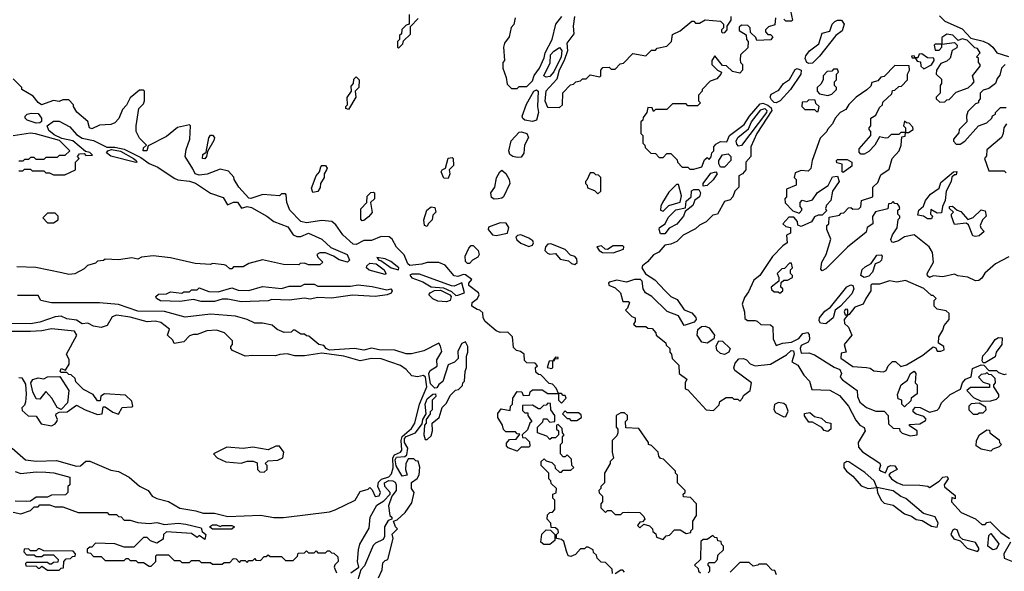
# Model space of a CAD drawing. Extents: x 2769579 to 2883812, y 684207 to 828660.
# Tile 223 of 256: x 2793909 to 2799045, y 765754 to 768628. Entities that reach past the tile are written whole.
import ezdxf

# ---------------------------------------------------------------- set-up
doc = ezdxf.new("R2010")
doc.units = 0

msp = doc.modelspace()

# ---------------------------------------------------------------- linework, layer by layer
at = {"layer": '0CON02XD'}
for points in [[(2795940, 768655), (2795940, 768605), (2795925, 768600), (2795903, 768577), (2795900, 768555), (2795890, 768545), (2795890, 768525), (2795880, 768515), (2795880, 768485), (2795885, 768480)], [(2796493, 768637), (2796487, 768603), (2796473, 768587), (2796461.7, 768538.3), (2796437.5, 768505), (2796432.5, 768485), (2796437.5, 768415), (2796430, 768405), (2796430, 768375), (2796447, 768327), (2796451.7, 768291.7), (2796475, 768270), (2796505, 768270), (2796515, 768280), (2796555, 768280), (2796585, 768310), (2796593, 768337), (2796620, 768375), (2796645, 768430), (2796650, 768455), (2796686.2, 768525), (2796706.7, 768605), (2796737.5, 768645)], [(2796802.5, 768645), (2796796.1, 768593.9), (2796800, 768555), (2796763.8, 768505), (2796766.2, 768465), (2796750, 768415), (2796723.1, 768365), (2796711.7, 768318.3), (2796653.9, 768256.1), (2796648.8, 768205), (2796661.7, 768171.7), (2796725, 768170), (2796740, 768185), (2796743, 768247), (2796781.7, 768288.3), (2796798.3, 768291.7), (2796810, 768305), (2796835, 768310), (2796845, 768320), (2796865, 768320), (2796885, 768340), (2796935, 768330), (2796940, 768335), (2796940, 768365), (2796951.7, 768378.3), (2796985, 768380), (2796995, 768370), (2797015, 768370), (2797041.7, 768398.3), (2797058.3, 768401.7), (2797108.3, 768451.7), (2797175, 768440), (2797205, 768470), (2797225, 768470), (2797235, 768480), (2797285, 768490), (2797310, 768515), (2797315, 768550), (2797355, 768570), (2797415, 768620), (2797425, 768620), (2797435, 768610), (2797455, 768610), (2797485, 768627.5), (2797565, 768620), (2797580, 768605), (2797580, 768585), (2797570, 768575), (2797570, 768565), (2797575, 768560), (2797588.3, 768561.7), (2797600, 768575), (2797600, 768595), (2797620, 768625), (2797620, 768645)], [(2797930, 768675), (2797940, 768625), (2797935, 768620), (2797905, 768620), (2797895, 768630)], [(2798707.9, 768647.9), (2798735, 768620.8), (2798825, 768580), (2798871.2, 768531.2), (2798935, 768515.6), (2798965, 768501.5), (2798985.4, 768485.4), (2799005.7, 768455.7), (2799066.7, 768436.7)], [(2795885, 768480), (2795908.3, 768501.7), (2795911.7, 768518.3), (2795947, 768553), (2795948.3, 768591.7), (2795987.5, 768635)], [(2797851.7, 768638.3), (2797848.3, 768601.7), (2797815, 768590), (2797800, 768575), (2797800, 768565), (2797811.7, 768551.7), (2797825, 768550), (2797838.3, 768538.3), (2797827, 768523), (2797755, 768520), (2797750, 768535), (2797721.7, 768561.7), (2797720, 768585), (2797708.3, 768598.3), (2797675, 768600), (2797661.7, 768588.3), (2797661.7, 768571.7), (2797698.3, 768548.3), (2797700, 768525), (2797710, 768515), (2797708.3, 768481.7), (2797670, 768445), (2797668.3, 768418.3), (2797670, 768405), (2797680, 768395), (2797680, 768365), (2797665, 768350), (2797628.3, 768358.3), (2797597, 768387), (2797575, 768390), (2797535, 768440), (2797520, 768415), (2797520, 768395), (2797550, 768365), (2797570, 768355), (2797567.5, 768345), (2797545, 768320), (2797511.7, 768308.3), (2797470, 768265), (2797470, 768255), (2797450, 768235), (2797450, 768205), (2797460, 768195), (2797445, 768180), (2797395, 768180), (2797385, 768190), (2797315, 768190), (2797285, 768160), (2797225, 768160), (2797215, 768150), (2797208.3, 768168.3), (2797185, 768170), (2797180, 768145), (2797161.7, 768118.3), (2797160, 768105), (2797150, 768095), (2797150, 768035), (2797160, 768025), (2797160, 767985), (2797170, 767975), (2797171.7, 767961.7), (2797201.7, 767931.7), (2797225, 767930), (2797245, 767910), (2797265, 767910), (2797285, 767930), (2797305, 767930), (2797338.3, 767898.3), (2797340, 767885), (2797365, 767860), (2797395, 767860), (2797405, 767850), (2797425, 767850), (2797468.3, 767861.7), (2797481.7, 767898.3), (2797495, 767910), (2797505, 767900), (2797517, 767913), (2797520, 767935), (2797530, 767945), (2797530, 767965), (2797540.7, 767979.3), (2797565, 767992.5), (2797598.3, 767991.7), (2797612.5, 768025), (2797688.7, 768081.3), (2797715.5, 768124.5), (2797771.1, 768188.9), (2797785, 768192.9), (2797812.7, 768182.7), (2797828.7, 768168.7), (2797832.9, 768155), (2797754.2, 768035), (2797723.3, 767965), (2797722.5, 767915), (2797697.5, 767885), (2797697.5, 767845), (2797680, 767825), (2797660, 767815), (2797660, 767755), (2797640, 767735), (2797630, 767705), (2797615, 767690), (2797585, 767680), (2797550, 767615), (2797525, 767610), (2797490, 767575), (2797455, 767557.5), (2797435, 767537.5), (2797370, 767505), (2797337, 767473), (2797305, 767457.5), (2797275, 767452.5), (2797243, 767417), (2797215, 767403.3), (2797184.3, 767365.7), (2797157.5, 767345), (2797153.8, 767335), (2797174.2, 767304.2), (2797222.5, 767272.5), (2797276.2, 767215)], [(2798025, 768399.2), (2798015.6, 768405.6), (2798005.8, 768425), (2798010.3, 768439.7), (2798030, 768465), (2798077.9, 768502.1), (2798095, 768557.5), (2798135, 768567.5), (2798148, 768605), (2798161.3, 768618.7), (2798175, 768625.8), (2798196.7, 768625), (2798210, 768605), (2798200, 768570), (2798166.7, 768545), (2798082, 768438), (2798045, 768400.8), (2798025, 768399.2)], [(2798708.3, 768198.3), (2798735, 768200), (2798745, 768210), (2798758.3, 768211.7), (2798795, 768250), (2798856.7, 768273.3), (2798878.3, 768291.7), (2798887.5, 768305), (2798880, 768335), (2798920, 768385), (2798920, 768395), (2798910, 768405), (2798910, 768425), (2798900, 768435), (2798920, 768455), (2798905, 768477.5), (2798891.7, 768481.7), (2798851.7, 768521.7), (2798825, 768527.5), (2798805, 768520), (2798777.7, 768547.7), (2798745, 768552.5), (2798720, 768535), (2798720, 768500), (2798685, 768500), (2798680, 768495), (2798685, 768470), (2798705, 768470), (2798720, 768485), (2798720, 768500), (2798785, 768510), (2798800, 768495), (2798798.3, 768481.7), (2798773, 768467), (2798762.5, 768427.5), (2798745, 768412.5), (2798715, 768400), (2798692.5, 768365), (2798690, 768345), (2798717.5, 768317.5), (2798717.5, 768295), (2798710, 768285), (2798710, 768245), (2798690, 768225), (2798690, 768215), (2798708.3, 768198.3)], [(2796655, 768328.8), (2796643.3, 768335), (2796677.1, 768402.9), (2796678.6, 768445), (2796695, 768464.2), (2796725, 768483.3), (2796736.9, 768466.9), (2796734.4, 768435), (2796695, 768356.7), (2796675, 768331.2), (2796655, 768328.8)], [(2798625, 768372.5), (2798666.4, 768393.6), (2798680, 768415), (2798678.3, 768428.3), (2798645, 768430), (2798615, 768450), (2798601.7, 768448.3), (2798595, 768430), (2798580, 768430), (2798575, 768440), (2798561.7, 768438.3), (2798565, 768430), (2798580, 768430), (2798591.7, 768411.7), (2798608.3, 768408.3), (2798610, 768385), (2798625, 768372.5)], [(2799068.3, 767391.7), (2799000, 767355), (2798943.6, 767306.4), (2798928.3, 767281.7), (2798911.7, 767268.3), (2798895, 767267.5), (2798855, 767286.7), (2798803.6, 767293.6), (2798785, 767302.5), (2798725, 767287.5), (2798675, 767293.3), (2798655, 767283.8), (2798645, 767292.5), (2798643.3, 767305), (2798676.7, 767365), (2798670, 767415), (2798653.3, 767445), (2798575, 767507.5), (2798524.1, 767495.9), (2798494.3, 767475.7), (2798465, 767466.7), (2798458.3, 767468.3), (2798453.3, 767483.3), (2798462.3, 767507.7), (2798487, 767543), (2798492.5, 767587.5), (2798500, 767595), (2798500, 767605), (2798490, 767615), (2798490, 767635), (2798500, 767645), (2798497, 767657), (2798488.3, 767668.3), (2798475, 767670), (2798465, 767680), (2798455, 767670), (2798441.7, 767668.3), (2798438.3, 767641.7), (2798373.6, 767626.4), (2798358.3, 767601.7), (2798360, 767565), (2798330, 767545), (2798325, 767520), (2798227, 767443), (2798115, 767330), (2798095, 767320), (2798087.5, 767327.5), (2798093.8, 767365), (2798116.7, 767405), (2798140, 767485), (2798120, 767535), (2798120, 767555), (2798130, 767565), (2798131.7, 767598.3), (2798185, 767610), (2798195, 767620), (2798208.3, 767621.7), (2798233, 767647), (2798245, 767650), (2798255, 767640), (2798287, 767643), (2798297, 767653), (2798300, 767685), (2798360, 767705), (2798360, 767755), (2798385, 767780), (2798400.7, 767819.3), (2798445, 767850), (2798460, 767905), (2798497.5, 767945), (2798507.5, 767975), (2798511.7, 768018.3), (2798528.3, 768021.7), (2798530, 768040), (2798545, 768040), (2798570, 768055), (2798568.3, 768068.3), (2798548.3, 768088.3), (2798535, 768090), (2798525, 768100), (2798520, 768075), (2798530, 768065), (2798530, 768040), (2798505, 768040), (2798495, 768030), (2798455, 768030), (2798437, 768013), (2798425, 768010), (2798395, 768017.5), (2798370, 767975), (2798339.3, 767940.7), (2798315, 767926.7), (2798297.5, 767927.5), (2798288.3, 767938.3), (2798287.5, 767955), (2798350, 768025), (2798350, 768045), (2798340, 768055), (2798340, 768065), (2798350, 768075), (2798350, 768115), (2798375, 768130), (2798395, 768170), (2798410, 768185), (2798411.7, 768198.3), (2798458.3, 768241.7), (2798461.7, 768258.3), (2798475, 768260), (2798495, 768280), (2798508.3, 768281.7), (2798540, 768315), (2798540, 768345), (2798550, 768365), (2798548.3, 768388.3), (2798475, 768390), (2798418.3, 768331.7), (2798401.7, 768328.3), (2798385, 768310), (2798355, 768300), (2798348.3, 768281.7), (2798328.3, 768261.7), (2798272.5, 768225), (2798233.6, 768186.4), (2798219.3, 768160.7), (2798190, 768145), (2798162.5, 768115), (2798150, 768085), (2798122.5, 768055), (2798120, 768045), (2798085, 768010), (2798042.5, 767895), (2798037, 767853), (2798021.7, 767838.3), (2797985, 767842.5), (2797955, 767830), (2797950, 767805), (2797960, 767795), (2797960, 767765), (2797910, 767745), (2797910, 767705), (2797900, 767695), (2797903, 767673), (2797941.7, 767631.7), (2797975, 767620), (2797990, 767635), (2797990, 767645), (2797980, 767655), (2797980, 767675), (2797991.7, 767688.3), (2798015, 767680), (2798045, 767690), (2798071.7, 767728.3), (2798126.4, 767763.6), (2798150, 767810), (2798175, 767812.5), (2798183.8, 767785), (2798150, 767735), (2798140, 767685), (2798118.3, 767661.7), (2798112.5, 767645), (2798118.3, 767631.7), (2798095, 767610), (2798075, 767610), (2798055, 767600), (2798040, 767575), (2797985, 767551.2), (2797967.5, 767557.5), (2797966.7, 767576.7), (2797948.3, 767598.3), (2797921.7, 767598.3), (2797890, 767565), (2797905, 767550), (2797930, 767545), (2797930, 767515), (2797910, 767505), (2797913.3, 767465), (2797890, 767450), (2797835.9, 767394.1), (2797770, 767295), (2797739.3, 767270.7), (2797710.7, 767209.3), (2797689.3, 767180.7), (2797677.5, 767145), (2797690, 767105), (2797691.7, 767071.7), (2797705, 767060), (2797745, 767060), (2797757, 767057), (2797775, 767040), (2797825, 767037.5), (2797838.3, 767028.3), (2797840, 766965), (2797855, 766930), (2797888.3, 766941.7), (2797935, 766947.5), (2797973, 766967), (2797995, 766993.3), (2798018.8, 766998.8), (2798027.5, 766987.5), (2798028.8, 766961.2), (2798022, 766948), (2797985, 766930), (2797980, 766915), (2797985, 766890), (2798025, 766892.5), (2798055, 766882.5), (2798157.5, 766817.5), (2798186.7, 766805), (2798196.2, 766785), (2798190, 766765), (2798200.7, 766750.7), (2798277.5, 766695), (2798280, 766665), (2798292.5, 766635), (2798326.4, 766606.4), (2798375, 766587.5), (2798418.3, 766588.3), (2798440, 766565), (2798441.7, 766521.7), (2798465, 766500), (2798498.3, 766498.3), (2798500, 766485), (2798513, 766473), (2798555, 766460), (2798590, 766465), (2798590, 766485), (2798551.7, 766511.7), (2798551.7, 766518.3), (2798605, 766522.5), (2798635, 766540), (2798637, 766547), (2798625, 766560), (2798585, 766572.5), (2798570, 766585), (2798570, 766595), (2798581.7, 766608.3), (2798607, 766607), (2798655, 766582.5), (2798695, 766594), (2798706.1, 766603.9), (2798718.3, 766631.7), (2798762.5, 766675), (2798816.4, 766703.6), (2798826.7, 766735), (2798843.3, 766755), (2798872.5, 766767.5), (2798880.3, 766809.7), (2798925, 766830), (2798938.3, 766828.3), (2798965, 766800), (2799005, 766800), (2799015, 766790), (2799045, 766780), (2799057, 766783)], [(2799050, 768395), (2799030, 768375), (2799021.7, 768338.3), (2799008.3, 768321.7), (2799000, 768295), (2798965, 768270), (2798935, 768260), (2798920, 768245), (2798920, 768215), (2798910, 768205), (2798910, 768195), (2798895, 768190), (2798855, 768150), (2798847.5, 768125), (2798850, 768095), (2798810, 768055), (2798808.3, 768038.3), (2798780, 768005), (2798780, 767995), (2798795, 767980), (2798815, 767980), (2798840, 767995), (2798910, 768075), (2798955, 768090), (2798980, 768115), (2798983.6, 768126.4), (2799000, 768135), (2799000, 768145), (2799025, 768170), (2799055, 768170)], [(2797855, 768194.2), (2797845, 768195.8), (2797830.4, 768210.4), (2797824.3, 768225), (2797829.4, 768240.6), (2797868.9, 768261.1), (2797893.6, 768296.4), (2797924.2, 768315.8), (2797955, 768368.8), (2797965, 768373.8), (2797985.8, 768365.8), (2797984, 768345), (2797930, 768265), (2797875.5, 768204.5), (2797855, 768194.2)], [(2798125, 768232.5), (2798145, 768240), (2798170, 768265), (2798170, 768275), (2798160, 768285), (2798160, 768305), (2798170, 768315), (2798170, 768345), (2798180, 768355), (2798175, 768370), (2798155, 768370), (2798145, 768360), (2798121.7, 768358.3), (2798100, 768335), (2798100, 768315), (2798088.3, 768291.7), (2798070, 768275), (2798070, 768255), (2798081.7, 768241.7), (2798125, 768232.5)], [(2796761.7, 765858.3), (2796748.3, 765908.3), (2796735, 765920), (2796710, 765925), (2796710, 765945), (2796720, 765955), (2796718.3, 765968.3), (2796705, 765980), (2796681.7, 765981.7), (2796680, 766005), (2796660, 766025), (2796661.7, 766048.3), (2796675, 766060), (2796688.3, 766061.7), (2796700, 766075), (2796700, 766125), (2796690, 766135), (2796690, 766155), (2796708.3, 766161.7), (2796710, 766185), (2796681.7, 766211.7), (2796680, 766225), (2796670, 766235), (2796670, 766265), (2796630, 766305), (2796630, 766325), (2796645, 766340), (2796655, 766330), (2796685, 766320), (2796700, 766305), (2796701.7, 766291.7), (2796725, 766270), (2796735, 766270), (2796745, 766280), (2796785, 766280), (2796800, 766295), (2796790, 766305), (2796788.3, 766338.3), (2796765, 766360), (2796755, 766350), (2796745, 766350), (2796730, 766365), (2796730, 766415), (2796740, 766425), (2796740, 766455), (2796750, 766465), (2796740, 766475), (2796738.3, 766498.3), (2796718.3, 766518.3), (2796710, 766515), (2796710, 766495), (2796720, 766485), (2796720, 766465), (2796705, 766450), (2796685, 766450), (2796675, 766440), (2796658.3, 766458.3), (2796610, 766475), (2796610, 766505), (2796638.3, 766531.7), (2796641.7, 766548.3), (2796658.3, 766548.3), (2796675, 766530), (2796700, 766535), (2796700, 766565), (2796680, 766595), (2796678.3, 766628.3), (2796665, 766630), (2796655, 766620), (2796641.7, 766618.3), (2796625, 766600), (2796615, 766600), (2796585, 766620), (2796531.7, 766618.3), (2796531.7, 766591.7), (2796545, 766580), (2796560, 766580), (2796560, 766565), (2796580, 766535), (2796570, 766525), (2796558.3, 766491.7), (2796530, 766465), (2796531.7, 766451.7), (2796548.3, 766448.3), (2796568.3, 766428.3), (2796570, 766405), (2796565, 766400), (2796525, 766400), (2796505, 766380), (2796457, 766397), (2796448.3, 766408.3), (2796448.3, 766421.7), (2796465, 766440), (2796498.3, 766441.7), (2796518.3, 766468.3), (2796505, 766470), (2796495, 766480), (2796445, 766480), (2796433, 766493), (2796427.5, 766515), (2796403.3, 766555), (2796403.6, 766576.4), (2796420, 766600), (2796468.3, 766591.7), (2796470, 766615), (2796480, 766625), (2796482.5, 766655), (2796505, 766690), (2796528.3, 766688.3), (2796535, 766670), (2796568.3, 766671.7), (2796571.7, 766688.3), (2796585, 766700), (2796635, 766700), (2796665, 766680), (2796720, 766680), (2796720, 766645), (2796735, 766630), (2796760, 766655), (2796755, 766670), (2796745, 766670), (2796735, 766680), (2796720, 766680), (2796708.3, 766708.3), (2796688.3, 766728.3), (2796671.7, 766731.7), (2796628.3, 766778.3), (2796615, 766780), (2796601.7, 766791.7), (2796600, 766815), (2796610, 766825), (2796598.3, 766838.3), (2796555, 766840), (2796541.7, 766851.7), (2796540, 766885), (2796521.7, 766898.3), (2796500, 766905), (2796485, 766920), (2796480, 766975), (2796468.3, 766988.3), (2796455, 767000), (2796415, 766997.5), (2796395, 767007.5), (2796337.5, 767055), (2796327.5, 767075), (2796325, 767100), (2796310, 767115), (2796295, 767117.5), (2796267.5, 767135), (2796270, 767155), (2796297.5, 767175), (2796306.7, 767195), (2796303.3, 767205), (2796252.8, 767242.8), (2796251.4, 767255), (2796267.5, 767275), (2796235, 767298.6), (2796225, 767300.8), (2796195, 767290), (2796175, 767292.5), (2796128.3, 767348.3), (2796095, 767362.5), (2796035, 767363.3), (2796006.1, 767353.9), (2795945, 767346.7), (2795934, 767355), (2795915, 767402.5), (2795875, 767442.5), (2795852.5, 767485), (2795837, 767497), (2795795, 767497.5), (2795745, 767477.5), (2795705, 767476.7), (2795665, 767457.1), (2795649.1, 767459.1), (2795595, 767507.5), (2795558.8, 767558.8), (2795537, 767577), (2795485, 767582.5), (2795405, 767569.2), (2795375.7, 767575.7), (2795317.5, 767635), (2795302.5, 767675), (2795300, 767715), (2795295, 767720), (2795275, 767720), (2795265, 767710), (2795177, 767717), (2795115, 767696), (2795105, 767698), (2795052.5, 767755), (2795027.5, 767795), (2795027, 767807), (2794998.3, 767838.3), (2794955, 767850), (2794886.4, 767823.6), (2794845, 767818), (2794824.5, 767824.5), (2794811.7, 767851.7), (2794772.5, 767915), (2794778.3, 767951.7), (2794797.5, 768005), (2794800, 768075), (2794795, 768080), (2794733, 768067), (2794675, 768020), (2794580, 767970), (2794572.5, 767945), (2794553.9, 767943.9), (2794555, 767960), (2794570, 767975), (2794535, 768010), (2794517.5, 768045), (2794517.5, 768075), (2794530, 768165), (2794555, 768190), (2794560, 768205), (2794560, 768255), (2794555, 768260), (2794535, 768260), (2794485, 768220), (2794467, 768183), (2794445, 768160), (2794427, 768113), (2794405, 768090), (2794385, 768082.5), (2794325, 768078.8), (2794285, 768059.4), (2794272.5, 768065), (2794265, 768097.5), (2794207, 768147), (2794190, 768175), (2794190, 768185), (2794165, 768210), (2794135, 768210), (2794115, 768202.5), (2794085, 768207.5), (2794022.5, 768185), (2794005, 768196.7), (2793979.3, 768229.3), (2793920, 768265), (2793920, 768275), (2793875, 768320)], [(2795625, 768160), (2795610, 768165), (2795610, 768175), (2795620, 768185), (2795617, 768223), (2795640, 768255), (2795638.3, 768281.7), (2795650, 768295), (2795651.7, 768318.3), (2795665, 768330), (2795680, 768315), (2795677.5, 768275), (2795660, 768255), (2795662.5, 768225), (2795625, 768160)], [(2796585, 768098.1), (2796544.4, 768104.4), (2796533.1, 768113.1), (2796530.8, 768125), (2796552.5, 768187.5), (2796592, 768255), (2796605, 768263.3), (2796613.3, 768255), (2796610, 768175), (2796615.8, 768145), (2796605, 768104), (2796585, 768098.1)], [(2798075, 768150), (2798080, 768175), (2798061.7, 768191.7), (2798058.3, 768208.3), (2798025, 768210), (2798015, 768200), (2797991.7, 768198.3), (2797990, 768175), (2798005, 768160), (2798055, 768160), (2798065, 768150), (2798075, 768150)], [(2793995, 768088.9), (2793947.5, 768105), (2793937.5, 768115), (2793937.5, 768125), (2793947.5, 768135), (2793968.3, 768141.7), (2794005, 768139.1), (2794023.5, 768115), (2794022.1, 768097.9), (2794015, 768090.8), (2793995, 768088.9)], [(2797659.5, 767969.5), (2797649.7, 767979.7), (2797647.1, 767995), (2797655, 768013.8), (2797710.8, 768059.2), (2797727.5, 768095), (2797775, 768158), (2797796.7, 768165), (2797807.1, 768155), (2797805.6, 768145), (2797675, 767972), (2797659.5, 767969.5)], [(2793905, 767840), (2793925, 767840), (2793935, 767850), (2793965, 767850), (2793975, 767840), (2794035, 767840), (2794045, 767830), (2794065, 767830), (2794085, 767820), (2794145, 767820), (2794200, 767845), (2794200, 767885), (2794220, 767905), (2794210, 767915), (2794221.7, 767928.3), (2794245, 767930), (2794255, 767920), (2794288.3, 767921.7), (2794275, 767936.7), (2794251.7, 767941.7), (2794187, 767997), (2794128.3, 768008.3), (2794088.8, 768028.8), (2794061.4, 768051.4), (2794052.5, 768075), (2794085, 768099.5), (2794115, 768100), (2794170.5, 768070.5), (2794205, 768030), (2794235, 768010), (2794295, 767997.8), (2794363.8, 767963.8), (2794405, 767963.4), (2794455, 767952.9), (2794540.6, 767910.6), (2794585, 767878.1), (2794629.3, 767859.3), (2794715, 767802.5), (2794733.4, 767793.4), (2794795, 767787.3), (2794826.9, 767776.9), (2794904.2, 767724.2), (2794970.7, 767700.7), (2794993.3, 767663.3), (2795009.4, 767670.6)], [(2799057.5, 768085), (2799042.5, 768065), (2799040, 768035), (2799030, 768015), (2798955, 767950), (2798951.7, 767918.3), (2798942.5, 767905), (2798965, 767840), (2799045, 767840), (2799055, 767830)], [(2793875, 768024), (2793965, 768038), (2793990, 768035), (2794115, 768000), (2794170, 767945), (2794145, 767920), (2794115, 767920), (2794105, 767910), (2794045, 767910), (2794035, 767900), (2793995, 767900), (2793985, 767910), (2793965, 767910), (2793955, 767900), (2793935, 767900), (2793925, 767890), (2793905, 767890)], [(2794875, 767903.3), (2794863.3, 767905), (2794863.8, 767925), (2794881.7, 767938.3), (2794895, 768012.5), (2794905, 768026.7), (2794915, 768026.7), (2794926.2, 768015), (2794921.7, 767998.3), (2794888.3, 767941.7), (2794883.3, 767915), (2794875, 767903.3)], [(2796505, 767909.2), (2796482.5, 767915), (2796466.2, 767926.2), (2796461.2, 767945), (2796472.7, 767997.3), (2796515, 768042.5), (2796526.2, 768043.8), (2796555.5, 768035.5), (2796562.9, 768015), (2796542.5, 767975), (2796538.3, 767931.7), (2796525, 767912.5), (2796505, 767909.2)], [(2794515, 767884), (2794385, 767917.5), (2794361.2, 767935), (2794368.8, 767945), (2794388.8, 767951.2), (2794435, 767943.5), (2794503.3, 767905), (2794516.7, 767895), (2794520, 767885), (2794515, 767884)], [(2797585, 767860), (2797565, 767860), (2797557, 767877), (2797557.1, 767895), (2797575, 767924), (2797605, 767929.2), (2797618, 767915), (2797618, 767895), (2797585, 767860)], [(2796145, 767800), (2796121.7, 767801.7), (2796107.5, 767835), (2796113.6, 767846.4), (2796130, 767855), (2796143.6, 767906.4), (2796165, 767910), (2796170, 767905), (2796171.7, 767868.3), (2796150, 767845), (2796152.5, 767825), (2796145, 767800)], [(2798205, 767832.5), (2798200, 767835), (2798200, 767875), (2798171.7, 767881.7), (2798170, 767895), (2798175, 767900), (2798225, 767900), (2798250, 767885), (2798250, 767865), (2798205, 767832.5)], [(2795438.3, 767728.3), (2795430.7, 767749.3), (2795456.4, 767813.6), (2795472.5, 767835), (2795479.3, 767860.7), (2795485, 767867.5), (2795505, 767867.5), (2795512.5, 767855), (2795510, 767845), (2795497.5, 767825), (2795497.5, 767805), (2795477.5, 767775), (2795476.4, 767753.6), (2795465, 767732.5), (2795438.3, 767728.3)], [(2796383.6, 767693.6), (2796370.7, 767700.7), (2796366.7, 767725), (2796387.5, 767755), (2796395.8, 767804.2), (2796413.9, 767836.1), (2796425, 767843.3), (2796445, 767826.7), (2796462, 767795), (2796465.9, 767774.1), (2796432.5, 767705), (2796425, 767697.5), (2796405, 767693.8), (2796383.6, 767693.6)], [(2796925, 767720), (2796940, 767735), (2796940, 767805), (2796928.3, 767818.3), (2796915, 767820), (2796905, 767830), (2796885, 767830), (2796868.3, 767791.7), (2796860, 767785), (2796860, 767775), (2796870, 767765), (2796871.7, 767751.7), (2796908.3, 767738.3), (2796925, 767720)], [(2797475, 767760), (2797473.8, 767775), (2797515, 767828.8), (2797540, 767835), (2797546.7, 767825), (2797527, 767793), (2797495, 767763.8), (2797475, 767760)], [(2798665, 767590), (2798645, 767590), (2798623.6, 767603.6), (2798595, 767610), (2798600, 767635), (2798623.6, 767656.4), (2798633.9, 767686.1), (2798660.5, 767719.5), (2798705, 767750), (2798715, 767780), (2798780, 767835), (2798797, 767837), (2798795, 767820), (2798785, 767820), (2798771.7, 767808.3), (2798767.5, 767785), (2798742.5, 767735), (2798737.5, 767685), (2798722.5, 767655), (2798718.3, 767621.7), (2798695, 767620), (2798661.7, 767638.3), (2798660, 767615), (2798670, 767605), (2798665, 767590)], [(2797265, 767630), (2797295, 767660), (2797355, 767677.5), (2797360.7, 767710.7), (2797345, 767770), (2797335, 767770), (2797295, 767730), (2797262.5, 767675), (2797253, 767657), (2797252.5, 767635), (2797265, 767630)], [(2795695, 767580), (2795688.3, 767588.3), (2795688.3, 767641.7), (2795720, 767675), (2795721.7, 767708.3), (2795741.7, 767728.3), (2795755, 767730), (2795760, 767725), (2795760, 767695), (2795740, 767675), (2795747, 767623), (2795729.5, 767600.5), (2795705, 767582.5), (2795695, 767580)], [(2797252.2, 767512.2), (2797244.2, 767534.2), (2797246.7, 767545), (2797276.2, 767563.8), (2797292.1, 767597.9), (2797332.2, 767637.8), (2797382.5, 767647.5), (2797385, 767682.5), (2797412.5, 767705), (2797414.1, 767735.9), (2797425, 767743.3), (2797452.5, 767742.5), (2797460, 767725), (2797455.8, 767704.2), (2797431.7, 767688.3), (2797420.5, 767659.5), (2797381.2, 767628.8), (2797371.2, 767605), (2797336.6, 767563.4), (2797298, 767542), (2797275, 767512.5), (2797252.2, 767512.2)], [(2795009.4, 767670.6), (2795025, 767677.8), (2795045, 767677.3), (2795066.1, 767646.1), (2795095, 767653.8), (2795119.2, 767649.2), (2795198.8, 767605), (2795235, 767576), (2795308.7, 767548.7), (2795335, 767507.5), (2795355, 767497.5), (2795375, 767498.8), (2795415, 767515.6), (2795485, 767484.4), (2795531.7, 767441.7), (2795616.7, 767405), (2795630, 767375), (2795620, 767365), (2795576.1, 767376.1), (2795546.1, 767396.1), (2795505, 767412.5), (2795475, 767412.5), (2795460, 767405), (2795465, 767390), (2795490, 767365), (2795475, 767350), (2795415, 767350), (2795395, 767360), (2795373, 767357), (2795365, 767350), (2795285, 767352.5), (2795175, 767376.7), (2795105, 767357.5), (2795075, 767340), (2795025, 767340), (2795015, 767330), (2795005, 767330), (2794987, 767347), (2794975, 767350), (2794915, 767357.5), (2794905, 767352.5), (2794825, 767357.5), (2794695, 767387.5), (2794605, 767397.5), (2794545, 767390), (2794525, 767380), (2794495, 767387.5), (2794425, 767377.5), (2794355, 767380), (2794347, 767373), (2794315, 767370), (2794305, 767360), (2794263, 767347), (2794245, 767330), (2794197, 767303), (2794165, 767300), (2794128.3, 767308.3), (2793993, 767337), (2793895, 767340)], [(2794085, 767570), (2794110, 767585), (2794110, 767605), (2794095, 767620), (2794055, 767620), (2794030, 767595), (2794055, 767570), (2794085, 767570)], [(2796035, 767550), (2796020, 767555), (2796017.5, 767585), (2796032.5, 767635), (2796055, 767652.5), (2796075, 767650), (2796080, 767625), (2796065, 767610), (2796060, 767585), (2796040, 767565), (2796035, 767550)], [(2798895, 767497.5), (2798881.7, 767501.7), (2798858.3, 767558.3), (2798847, 767567), (2798785, 767560), (2798770, 767605), (2798770, 767615), (2798780, 767625), (2798760, 767645), (2798760, 767655), (2798775, 767656.7), (2798800, 767635), (2798818.3, 767628.3), (2798855, 767587.5), (2798883, 767597), (2798925, 767636.7), (2798945, 767632.5), (2798950, 767605), (2798932.5, 767585), (2798920, 767555), (2798923, 767543), (2798940, 767525), (2798915, 767502.5), (2798895, 767497.5)], [(2796395, 767503.3), (2796454, 767516), (2796460, 767545), (2796447.5, 767567.5), (2796415, 767570), (2796355, 767547.5), (2796353.8, 767535), (2796375, 767506.7), (2796395, 767503.3)], [(2796565, 767446.7), (2796585, 767453.3), (2796590, 767465), (2796586.7, 767475), (2796565, 767488.8), (2796523.6, 767506.4), (2796506.4, 767503.6), (2796497.5, 767495), (2796501.7, 767481.7), (2796523, 767463), (2796565, 767446.7)], [(2796805, 767352.5), (2796817, 767363), (2796815, 767382.5), (2796805, 767393.3), (2796781.7, 767401.7), (2796755, 767430), (2796679.5, 767459.5), (2796665, 767458.8), (2796651.2, 767445), (2796648.8, 767425), (2796661.7, 767411.7), (2796675, 767406.7), (2796705, 767410), (2796729.3, 767379.3), (2796771.7, 767371.7), (2796787.5, 767357.5), (2796805, 767352.5)], [(2796255, 767357.5), (2796245, 767357.5), (2796235, 767367.5), (2796232.5, 767395), (2796252.2, 767437.8), (2796265, 767451.2), (2796275, 767451.2), (2796300.8, 767425), (2796305.9, 767404.1), (2796299.7, 767390.3), (2796271.2, 767375), (2796255, 767357.5)], [(2797005, 767412.5), (2797058.3, 767431.7), (2797060, 767445), (2797055, 767450), (2797005, 767450), (2796975, 767430), (2796963, 767433), (2796945, 767450), (2796920, 767445), (2796932.5, 767425), (2796950, 767415), (2797005, 767412.5)], [(2795815, 767300), (2795732.3, 767322.3), (2795717.5, 767335), (2795720, 767345), (2795735, 767359.2), (2795768.8, 767355), (2795811.2, 767325), (2795820, 767305), (2795815, 767300)], [(2795885, 767324), (2795887.5, 767335), (2795845, 767367.5), (2795815, 767382.5), (2795771.7, 767388.3), (2795782.5, 767375), (2795793.6, 767373.6), (2795847.5, 767335), (2795885, 767324)], [(2797875, 767202.5), (2797890, 767215), (2797890, 767225), (2797880, 767235), (2797881.7, 767258.3), (2797895, 767270), (2797915, 767270), (2797940, 767285), (2797940, 767295), (2797930, 767305), (2797930, 767325), (2797940, 767335), (2797935, 767360), (2797925, 767360), (2797898.3, 767331.7), (2797885, 767330), (2797860, 767305), (2797870, 767285), (2797870, 767265), (2797830, 767235), (2797831.7, 767221.7), (2797845, 767210), (2797865, 767210), (2797875, 767202.5)], [(2798315, 767284.3), (2798296.2, 767295), (2798304.4, 767325.6), (2798319.1, 767340.9), (2798351.7, 767358.3), (2798379.7, 767400.3), (2798403.6, 767403.6), (2798408.8, 767395), (2798404, 767375), (2798395, 767364), (2798372.5, 767355), (2798358, 767312), (2798338.5, 767291.5), (2798315, 767284.3)], [(2796185, 767190), (2796195, 767192), (2796230, 767205), (2796215, 767257.5), (2796175, 767240), (2796161.7, 767241.7), (2795995, 767302.5), (2795955, 767302.5), (2795944, 767296), (2795955, 767283.3), (2796011.7, 767261.7), (2796055, 767236.7), (2796120.3, 767230.3), (2796161.1, 767211.1), (2796185, 767190)], [(2797276.2, 767215), (2797305, 767186), (2797339.7, 767169.7), (2797375, 767116.7), (2797415, 767100), (2797437, 767077), (2797438, 767065), (2797427.3, 767052.7), (2797375, 767033.8), (2797345.6, 767085.6), (2797286.8, 767106.8), (2797206.4, 767186.4), (2797173.8, 767205), (2797160.8, 767225), (2797155.8, 767265.8), (2797147.5, 767275), (2797115.8, 767274.2), (2797075, 767260), (2797025, 767270), (2796985, 767260), (2796980, 767255), (2796982.5, 767245), (2797015, 767230), (2797042.5, 767205), (2797055, 767160), (2797085, 767160), (2797090, 767155), (2797080, 767125), (2797070, 767115), (2797101.7, 767081.7), (2797120, 767075), (2797120, 767055), (2797111.7, 767041.7), (2797125, 767030), (2797175, 767030), (2797185, 767020), (2797208.3, 767018.3), (2797227, 766997), (2797230, 766985), (2797280, 766945), (2797281.7, 766931.7), (2797300, 766915), (2797300, 766895), (2797310, 766885), (2797313, 766863), (2797347, 766827), (2797350, 766785), (2797390, 766755), (2797380, 766735), (2797380, 766705), (2797395, 766700), (2797490, 766595), (2797528.3, 766591.7), (2797558.3, 766621.7), (2797561.7, 766638.3), (2797595, 766660), (2797625, 766660), (2797635, 766650), (2797655, 766650), (2797665, 766640), (2797680, 766655), (2797685, 766670), (2797720, 766695), (2797726.1, 766736.1), (2797640.5, 766800.5), (2797634, 766814), (2797641.7, 766838.3), (2797660, 766860), (2797685, 766862.5), (2797700, 766855), (2797720, 766835), (2797746.2, 766823.8), (2797825, 766833.3), (2797908.8, 766881.2), (2797933.3, 766905), (2797945, 766903.3), (2797949.2, 766885), (2797937.5, 766845), (2797967.7, 766827.7), (2798000, 766775), (2798030, 766745), (2798041.7, 766701.7), (2798135, 766696.7), (2798185, 766670), (2798232.5, 766615), (2798271.7, 766541.7), (2798292.5, 766515), (2798315, 766502.5), (2798319.2, 766485), (2798283.8, 766425), (2798285, 766400), (2798305, 766376.7), (2798396.4, 766316.4), (2798400, 766305), (2798392.5, 766285), (2798402.5, 766275), (2798425, 766267.5), (2798440, 766300), (2798454.2, 766305.8), (2798474, 766304), (2798486.1, 766283.9), (2798450, 766265), (2798442.5, 766255), (2798457.5, 766235), (2798485, 766216.7), (2798513.9, 766203.9), (2798605, 766202.5), (2798647, 766197), (2798655, 766190), (2798706, 766224), (2798725, 766243.8), (2798747, 766247), (2798752.5, 766235), (2798732.5, 766205), (2798733, 766193), (2798788.3, 766148.3), (2798788.3, 766131.7), (2798771.7, 766138.3), (2798770, 766115), (2798820.7, 766060.7), (2798895, 766027.5), (2798928.3, 765998.3), (2798945, 765997.5), (2798955, 766007.5), (2798971.7, 766011.7), (2799027.5, 765955), (2799072.5, 765925)], [(2798415, 766792.5), (2798430, 766800), (2798440, 766825), (2798463, 766847), (2798477, 766847), (2798505, 766820), (2798535, 766830), (2798620.7, 766879.3), (2798675, 766922.5), (2798688.3, 766918.3), (2798695, 766900), (2798715, 766900), (2798731.7, 766908.3), (2798730, 766925), (2798702.5, 766942.5), (2798703.3, 766975), (2798725, 767010), (2798732.5, 767035), (2798757.5, 767065), (2798757, 767097), (2798741.7, 767111.7), (2798695, 767120), (2798680, 767135), (2798680, 767165), (2798690, 767175), (2798675, 767190), (2798665, 767190), (2798625, 767227.5), (2798529.3, 767269.3), (2798485, 767260), (2798447, 767267), (2798395, 767250), (2798355, 767250), (2798350, 767245), (2798350, 767215), (2798322.5, 767175), (2798310, 767145), (2798265, 767130), (2798235, 767090), (2798230, 767090), (2798230, 767115), (2798225, 767120), (2798215, 767117.5), (2798210, 767105), (2798215, 767090), (2798230, 767090), (2798210, 767065), (2798212.5, 767045), (2798232.5, 767025), (2798250, 766985), (2798210, 766935), (2798220, 766895), (2798195, 766890), (2798192.5, 766865), (2798255, 766820), (2798326.4, 766816.4), (2798345, 766812.5), (2798365, 766797.5), (2798415, 766792.5)], [(2795065, 767157.5), (2794995, 767172.5), (2794965, 767172.5), (2794925, 767160), (2794855, 767160), (2794815, 767170), (2794745, 767160), (2794643.9, 767163.9), (2794622.5, 767175), (2794620, 767185), (2794633, 767197), (2794675, 767200), (2794695, 767210), (2794755, 767202.5), (2794765, 767210), (2794795, 767210), (2794805, 767220), (2794835, 767220), (2794845, 767230), (2794895, 767212.5), (2794945, 767210), (2795015, 767230), (2795048.3, 767218.3), (2795105, 767217.5), (2795175, 767237.5), (2795275, 767227.5), (2795315, 767240), (2795375, 767240), (2795395, 767250), (2795445, 767250), (2795465, 767240), (2795635, 767240), (2795675, 767246.7), (2795748.3, 767238.3), (2795825, 767220), (2795845, 767226.2), (2795852.5, 767215), (2795846.4, 767203.6), (2795826.4, 767193.6), (2795763.6, 767186.4), (2795645, 767192.5), (2795535, 767177.5), (2795465, 767180), (2795425, 767172.5), (2795395, 767177.5), (2795315, 767166.7), (2795225, 767170), (2795205, 767162.5), (2795065, 767157.5)], [(2796135, 767157.1), (2796090.9, 767160.9), (2796063.7, 767173.7), (2796043.3, 767195), (2796050, 767205), (2796073.1, 767216.9), (2796105, 767218.4), (2796153.6, 767193.6), (2796159.6, 767185), (2796155, 767164.4), (2796135, 767157.1)], [(2798115, 767042.5), (2798085.9, 767045.9), (2798078.8, 767058.8), (2798082, 767075), (2798110, 767110), (2798139.4, 767130.6), (2798223.3, 767236.7), (2798245, 767246), (2798255, 767243.3), (2798260, 767225), (2798249.8, 767200.2), (2798191.4, 767135), (2798163.8, 767115), (2798151.9, 767075), (2798115, 767042.5)], [(2795780.7, 765719.3), (2795799.3, 765760.7), (2795803, 765797), (2795815, 765810), (2795830, 765815), (2795857.5, 765925), (2795853, 765947), (2795880, 765975), (2795870, 765985), (2795860, 766015), (2795878.3, 766021.7), (2795919.3, 766060.7), (2795955, 766110), (2795967.5, 766165), (2795952.5, 766185), (2795953, 766217), (2795983, 766237), (2795993, 766257), (2795996.7, 766296.7), (2795988.3, 766328.3), (2795975, 766330), (2795965, 766340), (2795935, 766340), (2795923.6, 766313.6), (2795922.5, 766285), (2795930, 766255), (2795905, 766250), (2795873.4, 766303.4), (2795867.7, 766335), (2795875, 766348.2), (2795918.3, 766351.7), (2795928.8, 766361.2), (2795933.8, 766395), (2795916.9, 766425), (2795916.7, 766445), (2795925, 766456.5), (2795974.1, 766475.9), (2796008.3, 766521.7), (2796012.5, 766545), (2796030, 766575), (2796024.1, 766624.1), (2796035, 766652.5), (2796065, 766677.5), (2796078.3, 766678.3), (2796080, 766665), (2796060, 766645), (2796060, 766595), (2796050, 766585), (2796050, 766575), (2796030, 766545), (2796030, 766525), (2796020, 766515), (2796017.5, 766465), (2796025, 766440), (2796035, 766440), (2796055, 766460), (2796062.5, 766485), (2796060, 766525), (2796097.5, 766555), (2796113, 766607), (2796135, 766630), (2796155, 766670), (2796181.7, 766698.3), (2796198.3, 766701.7), (2796218.3, 766721.7), (2796220, 766735), (2796230, 766745), (2796232.5, 766795), (2796240, 766815), (2796240, 766875), (2796247.5, 766895), (2796247.5, 766925), (2796235, 766950), (2796215, 766940), (2796195, 766900), (2796197, 766863), (2796177, 766843), (2796145, 766830), (2796117, 766743), (2796095, 766727.5), (2796085, 766710), (2796075, 766707.5), (2796051.4, 766731.4), (2796043.1, 766785), (2796050.4, 766799.6), (2796087.7, 766822.3), (2796084.4, 766855.6), (2796111.7, 766898.3), (2796105, 766927.5), (2796095, 766942.5), (2796017, 766903), (2795953, 766887), (2795925, 766886.7), (2795865.9, 766905.9), (2795785, 766908), (2795745, 766916.2), (2795705, 766906), (2795655, 766913.8), (2795525, 766906.2), (2795507.5, 766915), (2795495, 766930), (2795470, 766935), (2795418.3, 766978.3), (2795405, 766980), (2795395, 766990), (2795375, 766990), (2795345, 767010), (2795335, 767010), (2795325, 767000), (2795288.3, 766998.3), (2795253, 767013), (2795227, 767037), (2795175, 767047.5), (2795135, 767047.5), (2795096.4, 767066.4), (2795035, 767083.3), (2794905, 767093.8), (2794771.7, 767078.3), (2794665, 767106.7), (2794525, 767110), (2794425, 767144.2), (2794325, 767152.2), (2794075, 767152), (2794020, 767165), (2794005, 767190), (2793898.3, 767191.7)], [(2795285, 766033.8), (2795526.1, 766063.9), (2795555, 766073.3), (2795660, 766125), (2795685, 766170), (2795727.5, 766182.5), (2795735, 766190), (2795748.3, 766178.3), (2795763.6, 766143.6), (2795785, 766147.5), (2795791.2, 766165), (2795777.5, 766195), (2795781.2, 766218.8), (2795797, 766233), (2795835, 766245.8), (2795849.1, 766260.9), (2795856.7, 766293.3), (2795855.4, 766345), (2795865, 766360), (2795895.4, 766374.6), (2795901.9, 766385), (2795898.8, 766435), (2795904, 766456), (2795952.6, 766497.4), (2795970.6, 766525), (2795995.6, 766625), (2796032.5, 766715), (2796025.7, 766765), (2796015, 766773.8), (2795985, 766766.7), (2795955, 766772.5), (2795925.9, 766805.9), (2795895.9, 766825.9), (2795795, 766860), (2795745, 766862.5), (2795685, 766851.2), (2795600, 766875), (2795485, 766890), (2795395, 766876.7), (2795345, 766876.7), (2795305, 766886), (2795266, 766884), (2795243.9, 766876.1), (2795125, 766878.8), (2795085, 766874.2), (2795020, 766905), (2795010, 766915), (2795010, 766925), (2795020, 766935), (2795020, 766955), (2794977, 766997), (2794935, 767010), (2794885, 767007.5), (2794835, 766987.5), (2794815, 766987.5), (2794795, 766980), (2794765, 766950), (2794715, 766940), (2794708.3, 766958.3), (2794680, 766985), (2794690, 767015), (2794645, 767050), (2794615, 767056.7), (2794575, 767053.3), (2794485, 767078), (2794415, 767088.8), (2794391.2, 767078.8), (2794365.5, 767034.5), (2794335, 767024.4), (2794295, 767031.9), (2794265, 767045.8), (2794235, 767042.9), (2794205, 767062), (2794155, 767068.8), (2794125, 767083.3), (2794095, 767080), (2794015, 767052.5), (2793965, 767043.3), (2793845, 767044.2)], [(2794075, 766512.5), (2794095, 766522.5), (2794103.3, 766535), (2794106.7, 766545), (2794097.5, 766565), (2794100, 766575), (2794115, 766582.5), (2794156.2, 766583.8), (2794205, 766620), (2794250, 766595), (2794315, 766570), (2794340, 766575), (2794345, 766610), (2794355, 766610), (2794395, 766582.5), (2794425, 766572.5), (2794443, 766607), (2794495, 766610), (2794500, 766615), (2794495, 766640), (2794461.7, 766671.7), (2794350.7, 766679.3), (2794333, 766667), (2794328.3, 766641.7), (2794315, 766642.5), (2794292.5, 766675), (2794241.7, 766701.7), (2794201.7, 766741.7), (2794198.3, 766758.3), (2794178.3, 766778.3), (2794165, 766780), (2794155, 766790), (2794125, 766790), (2794120, 766795), (2794125, 766810), (2794148.3, 766801.7), (2794167, 766833), (2794167.5, 766855), (2794152.5, 766885), (2794206.4, 766983.6), (2794195.5, 767005.5), (2794075, 767017.5), (2794025, 767006.7), (2793965, 767003.3), (2793863.8, 767003.8)], [(2797495, 766942.9), (2797467.6, 766947.6), (2797442.9, 766985), (2797446.5, 767013.5), (2797465, 767030), (2797485, 767030.8), (2797505, 767022), (2797534, 766985), (2797530, 766965), (2797495, 766942.9)], [(2797585, 766884.2), (2797565, 766889.2), (2797545.6, 766905.6), (2797542.2, 766927.8), (2797555.8, 766954.2), (2797575, 766952.5), (2797616.2, 766915), (2797608.8, 766895), (2797585, 766884.2)], [(2798945, 766840), (2798935, 766840), (2798930, 766850), (2798932.9, 766877.1), (2798958.3, 766901.7), (2798998.1, 766961.9), (2799015, 766971.2), (2799035, 766970), (2799032, 766935), (2799002.5, 766895), (2798998.3, 766871.7), (2798945, 766840)], [(2796685, 766810), (2796690, 766815), (2796690, 766850), (2796698.3, 766851.7), (2796700, 766860), (2796718.3, 766861.7), (2796718.3, 766868.3), (2796705, 766870), (2796690, 766850), (2796671.7, 766848.3), (2796660, 766815), (2796685, 766810)], [(2798525, 766610), (2798510, 766625), (2798510, 766645), (2798491.7, 766651.7), (2798487.5, 766675), (2798507.5, 766725), (2798540, 766750), (2798556.7, 766785), (2798575, 766796.2), (2798583.3, 766785), (2798580, 766735), (2798590, 766725), (2798591.7, 766678.3), (2798560, 766655), (2798558.3, 766641.7), (2798525, 766610)], [(2793905, 766763.8), (2793921.2, 766761.2), (2793938.6, 766728.6), (2793943.8, 766676.2), (2793940, 766635), (2793935, 766620), (2793920, 766605), (2793921.7, 766591.7), (2793953.6, 766563.6), (2793995, 766562.5), (2794021.7, 766521.7), (2794075, 766512.5)], [(2794125, 766597.5), (2794105, 766607.5), (2794077.5, 766655), (2794045, 766690), (2794015, 766650), (2793995, 766652.5), (2793978.3, 766688.3), (2793968, 766735), (2793977.3, 766752.7), (2794005, 766762.5), (2794035, 766756.7), (2794055, 766766.7), (2794118.3, 766768.3), (2794166.2, 766695), (2794158.6, 766631.4), (2794125, 766597.5)], [(2798925, 766640), (2798975, 766642.5), (2799005, 766650), (2799016.7, 766663.3), (2799017.5, 766675), (2798990, 766715), (2798990, 766725), (2799000, 766735), (2798998.3, 766758.3), (2798978.3, 766778.3), (2798965, 766780), (2798955, 766790), (2798947, 766783), (2798925, 766780), (2798910, 766765), (2798935, 766740), (2798968.3, 766728.3), (2798968.3, 766711.7), (2798868.3, 766711.7), (2798850, 766695), (2798885, 766660), (2798925, 766640)], [(2796815, 766540), (2796840, 766555), (2796838.3, 766568.3), (2796825, 766580), (2796765, 766580), (2796755, 766590), (2796740, 766575), (2796765, 766550), (2796775, 766550), (2796785, 766540), (2796815, 766540)], [(2797895, 766558.8), (2797905, 766560), (2797917.3, 766587.3), (2797908.3, 766618.3), (2797895, 766628), (2797866.7, 766633.3), (2797847, 766623), (2797843, 766597), (2797852, 766582), (2797895, 766558.8)], [(2798905, 766572.5), (2798915, 766580), (2798935, 766580), (2798950, 766595), (2798948.3, 766608.3), (2798915, 766630), (2798873, 766627), (2798860, 766615), (2798860, 766595), (2798883, 766573), (2798905, 766572.5)], [(2797265, 765920), (2797281.7, 765938.3), (2797298.3, 765941.7), (2797325, 765970), (2797355, 765970), (2797385, 765950), (2797410, 765955), (2797410, 765965), (2797420, 765975), (2797420, 766015), (2797440, 766045), (2797440, 766105), (2797408.3, 766138.3), (2797371.7, 766141.7), (2797370, 766155), (2797380, 766165), (2797380, 766175), (2797340, 766215), (2797340, 766255), (2797330, 766265), (2797330, 766275), (2797268.3, 766338.3), (2797251.7, 766341.7), (2797243, 766353), (2797240, 766375), (2797205, 766410), (2797190, 766415), (2797190, 766425), (2797138.3, 766498.3), (2797071.7, 766501.7), (2797070, 766535), (2797080, 766545), (2797080, 766565), (2797065, 766580), (2797045, 766580), (2797020, 766565), (2797020, 766505), (2797030, 766495), (2797030, 766475), (2797025, 766460), (2797000, 766435), (2797000, 766375), (2797007, 766343), (2796990, 766325), (2796990, 766315), (2796960, 766265), (2796960, 766215), (2796940, 766195), (2796940, 766185), (2796930, 766175), (2796931.7, 766161.7), (2796950, 766145), (2796950, 766115), (2796940, 766105), (2796940, 766085), (2796965, 766060), (2796975, 766070), (2796995, 766070), (2797015, 766050), (2797045, 766050), (2797055, 766060), (2797085, 766062.5), (2797145, 766060), (2797165, 766040), (2797170, 766025), (2797158.3, 766011.7), (2797145, 766010), (2797131.7, 765991.7), (2797145, 765980), (2797165, 766000), (2797195, 765990), (2797210, 765975), (2797211.7, 765961.7), (2797228.3, 765948.3), (2797231.7, 765931.7), (2797265, 765920)], [(2798125, 766482.5), (2798105, 766487.5), (2798093.3, 766503.3), (2798045, 766530), (2798025, 766530), (2798003, 766563), (2798003.6, 766576.4), (2798031.7, 766581.7), (2798055, 766560), (2798091.7, 766551.7), (2798115, 766530), (2798140, 766525), (2798140, 766495), (2798125, 766482.5)], [(2798975, 766380), (2798925, 766390), (2798898.3, 766408.3), (2798900, 766435), (2798916, 766465), (2798955, 766490), (2798968.3, 766488.3), (2798970, 766475), (2799018.3, 766438.3), (2799020, 766425), (2799030, 766415), (2799018.3, 766401.7), (2798985, 766390), (2798975, 766380)], [(2793870, 766395), (2793940, 766335), (2793995, 766326.7), (2794100.7, 766330.7), (2794205, 766301.2), (2794225.9, 766304.1), (2794255, 766327.5), (2794275, 766327.5), (2794385, 766281.2), (2794425, 766273.3), (2794480, 766245), (2794535, 766197.5), (2794580, 766175), (2794600, 766145), (2794625, 766132.5), (2794685, 766117.5), (2794745, 766082.5), (2794828.3, 766068.3), (2794866.4, 766056.4), (2794926.1, 766056.1), (2794995, 766040), (2795165, 766046.7), (2795235, 766033.8), (2795285, 766033.8)], [(2795185, 766270), (2795200, 766285), (2795200, 766305), (2795190, 766315), (2795205, 766330), (2795255, 766332.5), (2795282.5, 766345), (2795286.7, 766375), (2795265, 766406), (2795245, 766405.8), (2795205, 766386.2), (2795125, 766400), (2795075, 766394), (2794989.3, 766400.7), (2794920, 766365), (2794940, 766345), (2794985, 766323.3), (2795065, 766317.5), (2795095, 766327.5), (2795127, 766327), (2795148.3, 766318.3), (2795150, 766285), (2795161.7, 766271.7), (2795185, 766270)], [(2798695, 765983.8), (2798700, 766005), (2798685, 766036.7), (2798624.2, 766054.2), (2798532.3, 766132.3), (2798505, 766143.3), (2798465, 766173.3), (2798380, 766190), (2798366.2, 766225), (2798317.9, 766267.9), (2798235, 766323.3), (2798223.6, 766326.4), (2798207.5, 766315), (2798207.5, 766295), (2798222.5, 766275), (2798255, 766250), (2798299.5, 766199.5), (2798335, 766186), (2798380, 766190), (2798383.3, 766165), (2798403.9, 766123.9), (2798419.3, 766109.3), (2798465, 766098.8), (2798525, 766053.3), (2798561.2, 766041.2), (2798585, 766024), (2798617.7, 766017.7), (2798665, 765988), (2798695, 765983.8)], [(2793885, 766273.3), (2793915, 766262.5), (2793995, 766271.2), (2794045, 766270), (2794086.4, 766266.4), (2794170, 766245), (2794170, 766205), (2794160, 766195), (2794160, 766165), (2794148.3, 766151.7), (2794075, 766150), (2794055, 766140), (2793995, 766140), (2793965, 766120), (2793945, 766117.5), (2793885, 766120)], [(2795637.1, 765745), (2795677.5, 765775), (2795670.5, 765805), (2795675.7, 765865), (2795684, 765895), (2795731.7, 765978.3), (2795737.1, 766035), (2795771.5, 766098.5), (2795808.8, 766121.2), (2795842.5, 766155), (2795842.5, 766165), (2795813.1, 766195), (2795812.2, 766215), (2795835, 766226.2), (2795855.7, 766225.7), (2795868, 766218), (2795873.3, 766205), (2795872.5, 766175), (2795850, 766145), (2795833.3, 766095), (2795840, 766045), (2795850, 766035), (2795850, 766025), (2795831.7, 766018.3), (2795812.5, 765985), (2795812.5, 765935), (2795805, 765920), (2795765, 765900), (2795752.7, 765887.3), (2795707.7, 765782.3), (2795689.3, 765760.7), (2795668, 765692)], [(2793875, 766062.5), (2793915, 766052.5), (2793965, 766070), (2793985, 766090), (2794005, 766090), (2794015, 766100), (2794065, 766100), (2794095, 766090), (2794135, 766090), (2794215, 766060), (2794365, 766060), (2794375, 766050), (2794415, 766050), (2794425, 766040), (2794438.3, 766038.3), (2794455, 766020), (2794485, 766020), (2794525, 766007.5), (2794585, 766002.5), (2794625, 766007.5), (2794665, 765997.5), (2794735, 766003.8), (2794775, 766000), (2794855, 765980), (2794861.7, 765961.7), (2794880, 765945), (2794875, 765920), (2794845, 765940), (2794835, 765930), (2794805, 765950), (2794675, 765960), (2794660, 765945), (2794658.3, 765921.7), (2794625, 765900), (2794591.7, 765911.7), (2794575, 765930), (2794555, 765930), (2794505, 765880), (2794455, 765880), (2794405, 765897.5), (2794305, 765900), (2794285, 765880), (2794275, 765880), (2794261.7, 765868.3), (2794261.7, 765851.7), (2794278.3, 765848.3), (2794295, 765830), (2794335, 765830), (2794355, 765810), (2794455, 765810), (2794465, 765820), (2794475, 765820), (2794485, 765810), (2794515, 765810), (2794525, 765800), (2794555, 765800), (2794585, 765780), (2794595, 765780), (2794620, 765805), (2794620, 765835), (2794625, 765840), (2794685, 765840), (2794715, 765810), (2794745, 765810), (2794755, 765800), (2794795, 765800), (2794805, 765810), (2794845, 765810), (2794855, 765800), (2794905, 765800), (2794915, 765790), (2794965, 765790), (2794975, 765800), (2795005, 765800), (2795025, 765820), (2795038.3, 765818.3), (2795055, 765800), (2795065, 765810), (2795085, 765810), (2795095, 765800), (2795105, 765810), (2795125, 765810), (2795135, 765820), (2795141.7, 765811.7)], [(2795015, 765972.5), (2794915, 765972.5), (2794900, 765985), (2794915, 765996.2), (2794935.9, 765995.9), (2794955, 765987.5), (2794965, 765992.5), (2795015, 765992.5), (2795030, 765985), (2795015, 765972.5)], [(2796675, 765892.5), (2796643, 765893), (2796627.5, 765905), (2796633, 765947), (2796655, 765970), (2796678.3, 765968.3), (2796700, 765945), (2796700, 765915), (2796675, 765892.5)], [(2798905, 765856.7), (2798913.3, 765865), (2798913.3, 765875), (2798895, 765903.3), (2798829.3, 765919.3), (2798813.8, 765933.8), (2798800, 765970), (2798785, 765973.8), (2798775, 765966.2), (2798766.2, 765945), (2798782.7, 765922.7), (2798815, 765912.5), (2798852.5, 765875), (2798905, 765856.7)], [(2797500, 765745), (2797510, 765755), (2797510, 765775), (2797500, 765785), (2797500, 765795), (2797505, 765800), (2797535, 765800), (2797550, 765815), (2797551.7, 765838.3), (2797580, 765865), (2797580, 765885), (2797570, 765895), (2797568.3, 765908.3), (2797551.7, 765911.7), (2797548.3, 765928.3), (2797535, 765930), (2797525, 765940), (2797495, 765920), (2797475, 765920), (2797461.7, 765908.3), (2797460, 765815), (2797430, 765785), (2797448.3, 765768.3), (2797450, 765755), (2797460, 765745)], [(2798985, 765866), (2798958.8, 765885), (2798965, 765940), (2798975, 765950), (2799016, 765896), (2799005, 765871.2), (2798985, 765866)], [(2794115, 765760), (2794125, 765770), (2794138.3, 765771.7), (2794140, 765805), (2794151.7, 765818.3), (2794175, 765820), (2794185, 765830), (2794198.3, 765831.7), (2794200, 765845), (2794188.3, 765858.3), (2794035, 765860), (2794015, 765870), (2794005, 765870), (2793995, 765860), (2793965, 765860), (2793955, 765870), (2793931.7, 765868.3), (2793930, 765855), (2793945, 765840), (2793985, 765840), (2793995, 765830), (2794025, 765830), (2794035, 765840), (2794085, 765840), (2794110, 765815), (2794108.3, 765801.7), (2794085, 765800), (2794075, 765790), (2794065, 765790), (2794055, 765800), (2793945, 765800), (2793940, 765795), (2793941.7, 765781.7), (2793995, 765780), (2794005, 765770), (2794015, 765770), (2794025, 765780), (2794055, 765760), (2794115, 765760)], [(2797001.7, 765741.7), (2797000, 765765), (2796965, 765800), (2796941.7, 765801.7), (2796921.7, 765821.7), (2796918.3, 765838.3), (2796901.7, 765851.7), (2796900, 765865), (2796875, 765880), (2796865, 765880), (2796855, 765870), (2796835, 765870), (2796809.3, 765840.7), (2796785, 765830), (2796770, 765835), (2796761.7, 765858.3)], [(2799077.5, 765905), (2799042.5, 765845), (2799045, 765822.5), (2799105, 765797.5)], [(2795141.7, 765811.7), (2795165, 765810), (2795185, 765830), (2795195, 765830), (2795205, 765840), (2795215, 765830), (2795275, 765830), (2795295, 765810), (2795335, 765810), (2795358.3, 765831.7), (2795361.7, 765848.3), (2795395, 765850), (2795405, 765860), (2795415, 765850), (2795445, 765850), (2795455, 765860), (2795465, 765850), (2795505, 765850), (2795515, 765860), (2795525, 765860), (2795535, 765850), (2795548.3, 765848.3), (2795568.3, 765828.3), (2795570, 765805), (2795553, 765787), (2795550, 765775), (2795562.5, 765745)], [(2797857.5, 765735), (2797848.3, 765758.3), (2797835, 765760), (2797805, 765790), (2797765, 765790), (2797760, 765785), (2797735, 765780), (2797715, 765800), (2797665, 765800), (2797615, 765750)], [(2797065, 765750), (2797055, 765760), (2797045, 765760), (2797015, 765740)]]:
    msp.add_lwpolyline(points, dxfattribs=at)

doc.saveas('drawing.dxf')
